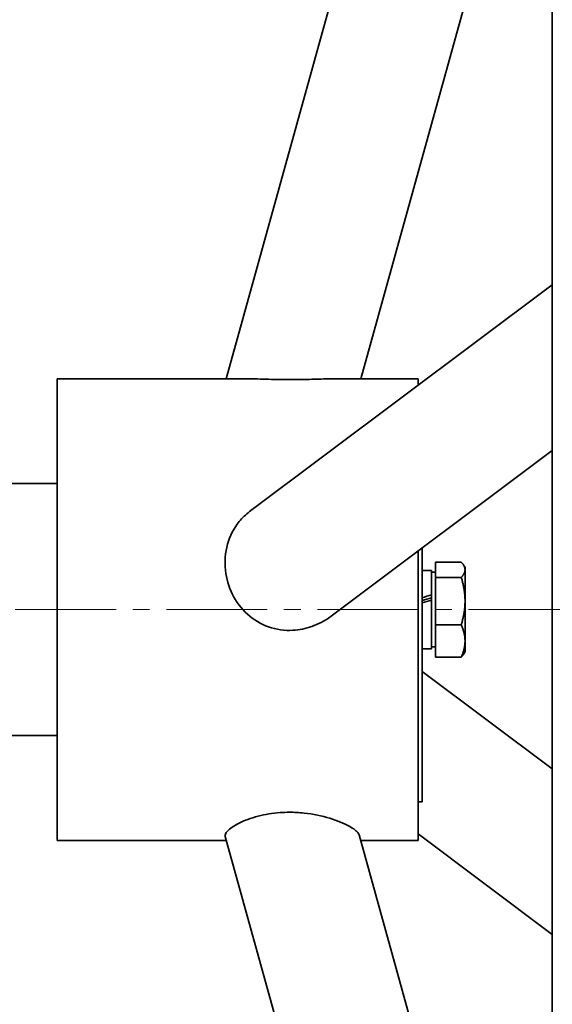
# Model space of a CAD drawing. Header units: millimetres. Extents: x -1179 to 1221, y -429 to 923.
# Tile 27 of 33: x 322 to 385, y -219 to -102. Entities that reach past the tile are written whole.
import ezdxf

# ---------------------------------------------------------------- set-up
doc = ezdxf.new("R2010")
doc.units = ezdxf.units.MM
doc.linetypes.add('点画线', pattern=[18, 12, -2, 2, -2])
doc.layers.add('中心线层', color=1, linetype='点画线', lineweight=18)
doc.layers.add('粗实线层', color=7, linetype='Continuous', lineweight=35)

msp = doc.modelspace()

# ---------------------------------------------------------------- linework, layer by layer
at = {"layer": '中心线层'}
msp.add_line((423.309, -171.9199), (286.0539, -171.9199), dxfattribs=at)
at = {"layer": '粗实线层'}
for p, q in [((385.2897, 15.5801), (385.2897, -359.4199)), ((346.437, -144.4199), (385.2897, -4.5089)), ((362.4625, -144.4199), (385.2897, -62.2179)), ((349.2259, -160.2501), (385.2897, -133.2329)), ((326.2897, -144.4199), (326.2897, -199.4199)), ((348.4209, -144.4199), (326.2897, -144.4199)), ((369.2897, -144.4199), (359.8451, -144.4199)), ((369.2897, -144.4199), (369.2897, -145.2193)), ((358.9489, -172.6905), (385.2897, -152.9574)), ((312.7897, -156.9199), (326.2897, -156.9199)), ((369.2897, -164.9438), (369.2897, -199.4199)), ((369.7897, -194.7091), (369.7897, -164.5692)), ((371.3898, -168.0752), (371.3898, -166.2674)), ((371.3898, -166.2674), (374.4432, -166.2674)), ((369.7897, -167.2699), (370.8897, -167.2699)), ((370.8897, -167.2699), (370.8897, -170.1661)), ((371.3898, -167.4699), (370.8897, -167.4699)), ((374.8898, -166.9199), (374.7369, -166.6551)), ((374.8898, -167.1713), (374.8898, -166.9199)), ((374.8898, -170.9015), (374.8898, -167.1713)), ((371.3898, -173.7277), (371.3898, -168.0752)), ((371.3898, -168.0752), (374.4432, -168.0752)), ((370.8897, -170.1661), (370.8897, -170.2075)), ((370.8897, -170.2075), (370.8897, -170.778)), ((370.8897, -170.778), (370.8897, -176.5699)), ((374.8898, -175.65), (374.8898, -170.9015)), ((371.3898, -173.7277), (374.4432, -173.7277)), ((371.3898, -177.5723), (371.3898, -173.7277)), ((374.8898, -176.9199), (374.8898, -175.65)), ((369.7897, -176.5699), (370.8897, -176.5699)), ((371.3898, -176.3699), (370.8897, -176.3699)), ((374.8898, -176.9199), (374.7369, -177.1846)), ((371.3898, -177.5723), (374.4432, -177.5723)), ((369.7897, -179.2705), (385.2897, -190.8823)), ((312.7897, -186.9199), (326.2897, -186.9199)), ((369.7897, -194.81), (369.2897, -194.81)), ((369.7897, -194.7091), (369.7897, -194.81)), ((346.3014, -198.9318), (385.2897, -339.3308)), ((362.2759, -198.7478), (385.2897, -281.6218)), ((369.2897, -198.6204), (385.2897, -210.6068)), ((346.437, -199.4199), (326.2897, -199.4199)), ((369.2897, -199.4199), (362.4625, -199.4199))]:
    msp.add_line(p, q, dxfattribs=at)
for centre, major_axis, start_param, end_param in [((368.3048, -171.9199), (-14.3086, -4.5699), 4.51159051, 4.58926291), ((368.3048, -171.9199), (-9.3852, -2.9974), 4.4142326, 4.534354), ((370.2745, -171.9199), (-14.3086, -4.5699), 4.65020841, 4.72709087)]:
    msp.add_ellipse(centre, major_axis=major_axis, ratio=0.06007464, start_param=start_param, end_param=end_param, dxfattribs=at)
for points, knots in [([(359.8451, -144.4199), (359.5266, -144.4199), (359.184, -144.4252), (358.1479, -144.4487), (357.406, -144.4736), (355.9012, -144.5123), (355.148, -144.5266), (354.3847, -144.5303), (353.3959, -144.5351), (352.412, -144.521), (350.5492, -144.4718), (349.7008, -144.4385), (348.7773, -144.4219), (348.5942, -144.4199), (348.4208, -144.4199)], [0, 0, 0, 0, 1.194838, 1.194838, 3.41247095, 3.41247095, 5.45363004, 5.45363004, 5.45363004, 8.09773695, 8.09773695, 10.73352676, 10.73352676, 11.42681208, 11.42681208, 11.42681208, 11.42681208]), ([(358.9489, -172.6905), (358.9066, -172.7222), (358.8641, -172.7535), (358.1479, -173.2701), (357.406, -173.6602), (355.9012, -174.1872), (355.148, -174.3407), (354.3847, -174.382), (353.3959, -174.4355), (352.412, -174.2999), (350.5492, -173.6414), (349.7008, -173.1303), (348.2319, -171.8015), (347.6309, -170.9973), (346.7328, -169.2036), (346.4482, -168.226), (346.2244, -166.1787), (346.3084, -165.1238), (346.8685, -163.1392), (347.3381, -162.2252), (348.3478, -160.9944), (348.7641, -160.5961), (349.2259, -160.2501)], [0, 0, 0, 0, 0.15579846, 0.15579846, 2.60331739, 2.60331739, 4.85606869, 4.85606869, 4.85606869, 7.77427105, 7.77427105, 10.68329415, 10.68329415, 13.61817069, 13.61817069, 16.60606827, 16.60606827, 19.77166524, 19.77166524, 22.92082605, 22.92082605, 24.69967043, 24.69967043, 24.69967043, 24.69967043]), ([(346.3014, -198.9317), (346.2538, -198.7603), (346.3502, -198.5434), (346.8684, -198.0008), (347.338, -197.6685), (348.5981, -197.0352), (349.3605, -196.7412), (351.0475, -196.3026), (351.9308, -196.1545), (353.2239, -196.0626), (353.5952, -196.0496), (353.9663, -196.0496)], [0, 0, 0, 0, 1.82185037, 1.82185037, 3.95121332, 3.95121332, 5.98057583, 5.98057583, 7.84266816, 7.84266816, 8.58625534, 8.58625534, 8.58625534, 8.58625534]), ([(353.9663, -196.0496), (354.5554, -196.0496), (355.1439, -196.0824), (356.8135, -196.2628), (357.8494, -196.4852), (359.6899, -197.0451), (360.4885, -197.3823), (361.6252, -198.0118), (361.9976, -198.2997), (362.2246, -198.6181), (362.2585, -198.685), (362.2759, -198.7476)], [0, 0, 0, 0, 1.28383871, 1.28383871, 3.71106227, 3.71106227, 6.17549152, 6.17549152, 8.35739574, 8.35739574, 8.98194551, 8.98194551, 8.98194551, 8.98194551])]:
    msp.add_open_spline(points, degree=3, knots=knots, dxfattribs=at)
for points in [[(374.8898, -167.1713), (374.8898, -166.7518), (374.4432, -166.2674)], [(374.4432, -168.0752), (374.8898, -167.5908), (374.8898, -167.1713)], [(374.8898, -170.9015), (374.8898, -169.5898), (374.4432, -168.0752)], [(374.4432, -173.7277), (374.8898, -172.2131), (374.8898, -170.9015)], [(374.8898, -175.65), (374.8898, -174.7579), (374.4432, -173.7277)], [(374.4432, -177.5723), (374.8898, -176.5422), (374.8898, -175.65)], [(374.7369, -177.1846), (374.6301, -177.3695), (374.4432, -177.5723)]]:
    msp.add_open_spline(points, degree=2, dxfattribs=at)

doc.saveas('drawing.dxf')
